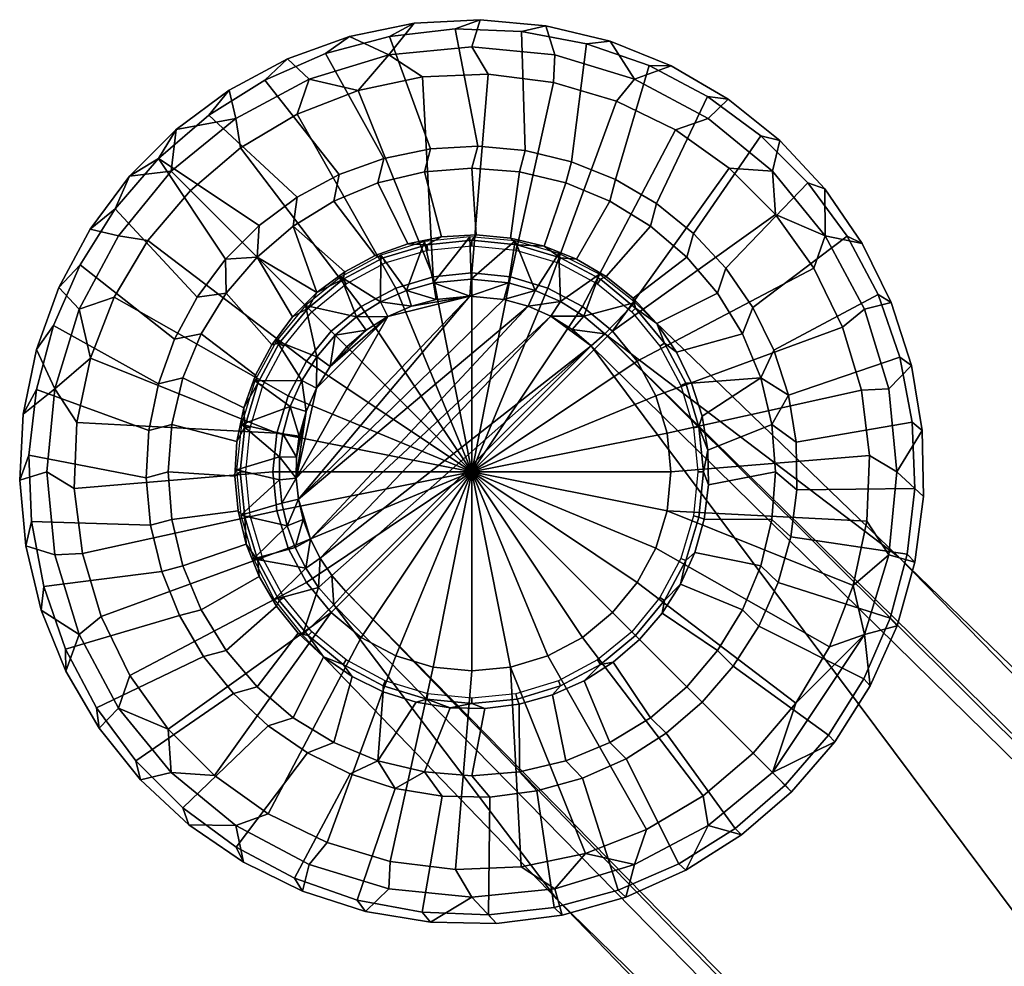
# Model space of a CAD drawing. Header units: millimetres. Extents: x -275 to 275, y -281 to 265.
# Tile 50 of 256: x -265 to -211, y 213 to 265. Entities that reach past the tile are written whole.
import ezdxf

# ---------------------------------------------------------------- set-up
doc = ezdxf.new("R2010")
doc.units = ezdxf.units.MM
doc.header["$MEASUREMENT"] = 0
for name, color, linetype in [('nozky', 250, 'Continuous'), ('operadlo', 250, 'Continuous'), ('podnoz', 7, 'Continuous')]:
    doc.layers.add(name, color=color, linetype=linetype)

msp = doc.modelspace()

# ---------------------------------------------------------------- meshes
at = {"layer": 'nozky'}
mesh = msp.add_polyface(dxfattribs=at)
corners = [(-239.505, 262.399), (-243.136, 262.249), (-244.999, 263.467, 1), (-240.414, 263.918, 1), (-246.691, 261.504), (-250.076, 260.183), (-253.198, 258.323), (-253.47, 259.958, 1), (-249.407, 262.129, 1), (-257.031, 257.035, 1), (-255.971, 255.975), (-250.61, 263.245, 2), (-247.179, 264.486, 2), (-243.602, 265.214, 2), (-239.958, 265.414, 2), (-253.825, 261.517, 2), (-256.754, 259.339, 2), (-258.319, 253.202), (-260.179, 250.081), (-262.125, 249.411, 1), (-259.954, 253.474, 1), (-261.5, 246.696), (-262.245, 243.139), (-262.396, 239.509), (-263.914, 240.418, 1), (-263.463, 245.003, 1), (-261.513, 253.829, 2), (-259.335, 256.758, 2), (-263.24, 250.615, 2), (-265.41, 239.962, 2), (-265.21, 243.606, 2), (-264.481, 247.182, 2), (-238.269, 251.207), (-236.205, 250.581), (-240.414, 240.418), (-240.414, 251.418), (-242.561, 251.207), (-244.624, 250.581), (-246.525, 249.564), (-248.192, 248.197), (-249.561, 246.53), (-250.577, 244.628), (-251.203, 242.564), (-239.505, 262.399), (-235.899, 261.95), (-250.076, 260.183), (-246.691, 261.504), (-253.198, 258.323), (-243.136, 262.249), (-255.971, 255.975), (-260.179, 250.081), (-258.319, 253.202), (-261.5, 246.696), (-251.414, 240.418), (-262.396, 239.509), (-262.245, 243.139)]
mesh.append_faces([[corners[k] for k in face] for face in [(0, 1, 2, 3), (4, 2, 1, 1), (5, 6, 7, 8), (5, 8, 4, 4), (9, 7, 6, 10), (2, 8, 11, 12), (8, 2, 4, 4), (3, 2, 13, 14), (8, 7, 15, 11), (7, 16, 15, 15), (12, 13, 2, 2), (9, 16, 7, 7), (17, 18, 19, 20), (19, 18, 21, 21), (22, 23, 24, 25), (25, 21, 22, 22), (9, 20, 26, 27), (20, 9, 10, 17), (20, 19, 28, 26), (25, 24, 29, 30), (25, 19, 21, 21), (19, 25, 31, 28), (31, 25, 30, 30), (16, 9, 27, 27), (32, 33, 34, 34), (35, 32, 34, 34), (36, 35, 34, 34), (37, 36, 34, 34), (38, 37, 34, 34), (39, 38, 34, 34), (40, 39, 34, 34), (41, 40, 34, 34), (42, 41, 34, 34), (32, 35, 43, 44), (36, 37, 45, 46), (37, 38, 47, 45), (35, 36, 48, 43), (38, 39, 49, 47), (46, 48, 36, 36), (50, 51, 40, 41), (41, 42, 52, 50), (51, 49, 39, 40), (42, 53, 54, 55), (55, 52, 42, 42)]])
mesh = msp.add_polyface(dxfattribs=at)
corners = [(-217.366, 235.834, 1), (-219.329, 234.141), (-218.583, 237.697), (-218.433, 241.327), (-218.883, 244.933), (-217.366, 245.003, 1), (-216.914, 240.418, 1), (-218.703, 249.411, 1), (-217.23, 249.774, 2), (-216.115, 246.299, 2), (-219.919, 248.416), (-221.515, 251.68), (-220.875, 253.474, 1), (-215.519, 242.698, 2), (-215.452, 239.049, 2), (-215.917, 235.429, 2), (-223.626, 254.637), (-223.797, 257.035, 1), (-226.195, 257.206), (-229.152, 259.317), (-227.358, 259.958, 1), (-232.417, 260.913), (-235.899, 261.95), (-235.83, 263.467, 1), (-231.421, 262.129, 1), (-239.505, 262.399), (-240.414, 263.918, 1), (-223.394, 258.73, 2), (-220.909, 256.056, 2), (-218.84, 253.05, 2), (-226.241, 261.013, 2), (-229.392, 262.857, 2), (-232.775, 264.223, 2), (-236.323, 265.081, 2), (-239.958, 265.414, 2), (-231.269, 234.307), (-232.636, 232.64), (-240.414, 240.418), (-230.252, 236.209), (-229.626, 238.272), (-229.414, 240.418), (-229.626, 242.564), (-230.252, 244.628), (-231.269, 246.53), (-232.636, 248.197), (-234.303, 249.564), (-236.205, 250.581), (-234.303, 231.272), (-218.433, 241.327), (-218.583, 237.697), (-218.883, 244.933), (-219.919, 248.416), (-221.515, 251.68), (-223.626, 254.637), (-232.417, 260.913), (-229.152, 259.317), (-226.195, 257.206), (-238.269, 251.207), (-235.899, 261.95)]
mesh.append_faces([[corners[k] for k in face] for face in [(0, 1, 2, 2), (3, 4, 5, 6), (2, 3, 6, 0), (5, 7, 8, 9), (7, 5, 4, 10), (10, 11, 12, 7), (6, 5, 9, 13), (0, 6, 14, 15), (12, 11, 16, 16), (17, 16, 18, 18), (18, 19, 20, 17), (21, 22, 23, 24), (19, 21, 24, 20), (12, 16, 17, 17), (22, 25, 26, 23), (12, 17, 27, 28), (7, 12, 29, 8), (6, 13, 14, 14), (17, 20, 30, 27), (28, 29, 12, 12), (31, 30, 20, 24), (24, 32, 31, 31), (24, 23, 33, 32), (23, 26, 34, 33), (35, 36, 37, 37), (38, 35, 37, 37), (39, 38, 37, 37), (40, 39, 37, 37), (41, 40, 37, 37), (42, 41, 37, 37), (43, 42, 37, 37), (44, 43, 37, 37), (45, 44, 37, 37), (46, 45, 37, 37), (36, 47, 37, 37), (39, 40, 48, 49), (40, 41, 50, 48), (41, 42, 51, 50), (42, 43, 52, 51), (43, 44, 53, 52), (45, 46, 54, 55), (44, 45, 55, 56), (46, 57, 58, 54), (56, 53, 44, 44)]])
mesh = msp.add_polyface(dxfattribs=at)
corners = [(-261.946, 235.904), (-260.909, 232.421), (-262.125, 231.425, 1), (-263.463, 235.834, 1), (-262.396, 239.509), (-263.914, 240.418, 1), (-264.219, 232.78, 2), (-265.077, 236.327, 2), (-265.41, 239.962, 2), (-259.313, 229.157), (-259.954, 227.362, 1), (-257.202, 226.2), (-257.031, 223.801, 1), (-254.633, 223.63), (-249.407, 218.707, 1), (-253.47, 220.879, 1), (-251.676, 221.519), (-248.411, 219.923), (-244.929, 218.886), (-244.999, 217.37, 1), (-241.323, 218.437), (-240.414, 216.918, 1), (-256.053, 220.913, 2), (-258.726, 223.398, 2), (-237.693, 218.587), (-235.83, 217.37, 1), (-261.009, 226.246, 2), (-262.853, 229.395, 2), (-249.77, 217.235, 2), (-253.046, 218.844, 2), (-246.295, 216.12, 2), (-242.694, 215.522, 2), (-239.045, 215.456, 2), (-251.414, 240.418), (-251.203, 242.564), (-240.414, 240.418), (-251.203, 238.272), (-250.577, 236.209), (-249.561, 234.307), (-248.192, 232.64), (-246.525, 231.272), (-244.624, 230.256), (-242.561, 229.63), (-240.414, 229.418), (-238.269, 229.63), (-236.205, 230.256), (-261.946, 235.904), (-262.396, 239.509), (-260.909, 232.421), (-259.313, 229.157), (-257.202, 226.2), (-248.411, 219.923), (-251.676, 221.519), (-254.633, 223.63), (-241.323, 218.437), (-244.929, 218.886), (-237.693, 218.587)]
mesh.append_faces([[corners[k] for k in face] for face in [(0, 1, 2, 3), (4, 0, 3, 5), (3, 2, 6, 7), (5, 3, 7, 8), (1, 9, 10, 2), (10, 9, 11, 11), (12, 11, 13, 13), (14, 15, 16, 17), (17, 18, 19, 14), (13, 16, 15, 12), (10, 11, 12, 12), (18, 20, 21, 19), (12, 15, 22, 23), (20, 24, 25, 21), (10, 12, 23, 26), (2, 10, 26, 27), (15, 14, 28, 29), (27, 6, 2, 2), (29, 22, 15, 15), (30, 28, 14, 19), (19, 21, 31, 30), (32, 31, 21, 21), (33, 34, 35, 35), (36, 33, 35, 35), (37, 36, 35, 35), (38, 37, 35, 35), (39, 38, 35, 35), (40, 39, 35, 35), (41, 40, 35, 35), (42, 41, 35, 35), (43, 42, 35, 35), (44, 43, 35, 35), (45, 44, 35, 35), (33, 36, 46, 47), (36, 37, 48, 46), (37, 38, 49, 48), (38, 39, 50, 49), (40, 41, 51, 52), (39, 40, 52, 53), (42, 43, 54, 55), (43, 44, 56, 54), (41, 42, 55, 51), (39, 53, 50, 50)]])
mesh = msp.add_polyface(dxfattribs=at)
corners = [(-23.245, 9.202, 280), (-23.245, 9.202, 277), (-24.583, 4.549, 277), (-24.583, 4.549, 280), (-17.678, 17.678, 280), (-17.678, 17.678, 277), (-20.925, 13.68, 277), (-20.925, 13.68, 280), (-9.202, 23.245, 280), (-9.202, 23.245, 277), (-13.681, 20.925, 277), (-13.681, 20.925, 280), (0, 25, 280), (0, 25, 277), (-4.549, 24.583, 277), (-4.549, 24.583, 280), (-25, 0, 277), (-25, 0, 280), (4.549, 24.583, 280), (0, 25, 280), (-4.549, 24.583, 280), (-13.681, 20.925, 280), (-17.678, 17.678, 280), (-20.925, 13.68, 280), (-9.202, 23.245, 280), (20.925, 13.68, 280), (-24.583, 4.549, 280), (-25, 0, 280), (-23.245, 9.202, 280), (-24.583, -4.549, 280), (-223.797, 223.801, 1), (-224.857, 224.862), (-222.51, 227.635), (-218.703, 231.425, 1), (-220.649, 230.756), (-219.329, 234.141), (-218.394, 228.583, 2), (-220.351, 225.503, 2), (-217.366, 235.834, 1), (-215.917, 235.429, 2), (-216.904, 231.916, 2), (-222.736, 222.741, 2), (-234.137, 219.333), (-235.83, 217.37, 1), (-237.693, 218.587), (-230.752, 220.654), (-227.631, 222.514), (-227.358, 220.879, 1), (-231.421, 218.707, 1), (-240.414, 216.918, 1), (-235.425, 215.921, 2), (-239.045, 215.456, 2), (-228.579, 218.397, 2), (-231.911, 216.909, 2), (-225.499, 220.355, 2), (-234.303, 231.272), (-236.205, 230.256), (-240.414, 240.418), (-222.51, 227.635), (-224.857, 224.862), (-232.636, 232.64), (-231.269, 234.307), (-230.252, 236.209), (-220.649, 230.756), (-229.626, 238.272), (-219.329, 234.141), (-218.583, 237.697), (-238.269, 229.63), (-230.752, 220.654), (-234.137, 219.333), (-227.631, 222.514), (-237.693, 218.587)]
mesh.append_faces([[corners[k] for k in face] for face in [(0, 1, 2, 3), (4, 5, 6, 7), (7, 6, 1, 0), (8, 9, 10, 11), (12, 13, 14, 15), (15, 14, 9, 8), (11, 10, 5, 4), (3, 2, 16, 17), (18, 19, 20, 20), (21, 22, 23, 23), (21, 20, 24, 24), (25, 20, 21, 21), (23, 26, 27, 27), (26, 23, 28, 28), (21, 23, 25, 25), (23, 27, 29, 29), (30, 31, 32, 32), (33, 32, 34, 34), (33, 34, 35, 35), (30, 33, 36, 37), (33, 30, 32, 32), (38, 33, 35, 35), (33, 38, 39, 40), (37, 41, 30, 30), (33, 40, 36, 36), (42, 43, 44, 44), (45, 46, 47, 48), (45, 48, 42, 42), (46, 31, 30, 47), (49, 43, 50, 51), (42, 48, 43, 43), (48, 47, 52, 53), (43, 48, 53, 50), (47, 30, 41, 54), (54, 52, 47, 47), (55, 56, 57, 57), (58, 59, 60, 61), (61, 62, 63, 58), (62, 64, 65, 63), (64, 66, 65, 65), (67, 56, 68, 69), (56, 55, 70, 68), (55, 60, 59, 70), (67, 69, 71, 71)]])
at = {"layer": 'operadlo'}
mesh = msp.add_polyface(dxfattribs=at)
corners = [(-158.028, 213.622, 894.494), (-209.581, 202.389, 895.654), (-209.723, 203.681, 898.803), (-209.84, 206.244, 908.198), (-158.161, 217.422, 906.835), (-209.84, 205.541, 905.01), (-158.157, 215.846, 900.564), (-209.801, 204.694, 901.906), (-158.045, 217.639, 910.257), (-209.775, 206.73, 911.569), (-209.659, 206.656, 913.324), (-205.633, 193.625, 946.741), (-208.553, 203.751, 943.938), (-207.058, 193.371, 946.797), (-209.925, 203.249, 944.075), (-208.478, 193.203, 946.831), (-204.199, 193.966, 946.66), (-207.122, 204.179, 943.821), (-211.245, 202.672, 944.233), (-210.872, 209.839, 940.768), (-210.153, 208.071, 942.236), (-208.418, 208.587, 942.089), (-208.997, 210.395, 940.606), (-157.942, 223.508, 935.18), (-209.843, 212.59, 936.393), (-209.482, 211.758, 938.673), (-158.294, 221.116, 918.758), (-209.887, 209.164, 920.472), (-210.037, 210.459, 923.623), (-158.104, 219.36, 915.808), (-209.729, 208.208, 919), (-210.149, 212.065, 928.883), (-205.825, 190.534, 394.134), (-207.26, 190.446, 394.108), (-207.516, 200.847, 397.251), (-208.681, 190.443, 394.108), (-208.921, 200.507, 397.148), (-204.37, 190.708, 394.186), (-206.063, 201.108, 397.33), (-210.284, 200.087, 397.021), (-211.968, 208.062, 412.25), (-207.91, 208.9, 412.492), (-207.82, 209.816, 407.488), (-209.781, 209.199, 404.891), (-209.989, 209.425, 407.373), (-207.674, 209.579, 405.004), (-207.157, 207.411, 400.73), (-209.055, 207.07, 400.626), (-209.465, 208.407, 402.592), (-207.449, 208.77, 402.702), (-206.816, 205.589, 399.194), (-208.574, 205.272, 399.098), (-210.28, 204.86, 398.973), (-211.537, 203.275, 422.767), (-210.921, 200.574, 424.103), (-207.308, 201.24, 424.281), (-207.579, 203.321, 423.465), (-207.739, 204.771, 422.267), (-211.833, 205.142, 420.248), (-207.823, 205.774, 420.821), (-207.887, 207.158, 417.705), (-211.928, 206.367, 417.358), (-209.537, 199.483, 883.376), (-157.905, 209.974, 882.566), (-209.537, 198.784, 880.186), (-157.901, 208.423, 876.283), (-209.502, 197.941, 877.081), (-211.884, 194.858, 454.538), (-207.951, 195.171, 457.701), (-207.876, 195.729, 454.339), (-211.541, 202.09, 426.71), (-207.581, 202.526, 426.109), (-207.308, 201.24, 424.281), (-210.921, 200.574, 424.103), (-207.745, 203.074, 427.908), (-211.841, 202.257, 429.841), (-207.901, 202.55, 433.03), (-207.831, 203.115, 429.667), (-211.94, 201.685, 432.928), (-207.932, 201.769, 436.204), (-211.954, 198.959, 442.024), (-207.916, 199.75, 442.369), (-207.937, 200.844, 439.289), (-211.569, 195.865, 447.463), (-207.614, 195.924, 448.137), (-207.774, 197.371, 446.936), (-211.861, 197.708, 444.981), (-207.855, 198.372, 445.488)]
mesh.append_faces([[corners[k] for k in face] for face in [(0, 1, 2, 2), (3, 4, 5, 5), (5, 6, 7, 7), (7, 0, 2, 2), (8, 9, 10, 10), (11, 12, 13, 13), (13, 14, 15, 15), (16, 17, 11, 11), (14, 18, 15, 15), (12, 14, 13, 13), (11, 17, 12, 12), (19, 20, 21, 22), (20, 12, 21, 21), (21, 12, 17, 17), (23, 24, 25, 25), (26, 27, 28, 28), (27, 29, 30, 30), (31, 26, 28, 28), (32, 33, 34, 34), (33, 35, 36, 36), (37, 32, 38, 38), (36, 35, 39, 39), (34, 33, 36, 36), (32, 34, 38, 38), (40, 41, 42, 42), (43, 44, 42, 45), (46, 47, 48, 49), (43, 45, 49, 48), (47, 46, 50, 51), (51, 50, 34, 34), (34, 36, 52, 51), (50, 38, 34, 34), (53, 54, 55, 56), (53, 56, 57, 57), (58, 59, 60, 60), (61, 60, 41, 41), (62, 63, 64, 64), (64, 65, 66, 66), (67, 68, 69, 69), (70, 71, 72, 73), (70, 74, 71, 71), (75, 76, 77, 77), (78, 79, 76, 76), (80, 81, 82, 82), (83, 84, 85, 85), (86, 87, 81, 81)]])
at = {"layer": 'podnoz'}
mesh = msp.add_polyface(dxfattribs=at)
corners = [(-249.608, 249.609, 25), (-246.783, 248.985, 48.25), (-247.663, 251.209, 25), (-245.463, 249.818, 48.277), (-245.445, 252.404, 25), (-245.604, 256.39, 6.979), (-248.038, 255.382, 6.979), (-245.758, 252.382, 24.511), (-243.959, 253.032, 24.511), (-250.285, 254.005, 6.979), (-247.443, 251.476, 24.511), (-248.979, 250.335, 24.511), (-252.289, 252.293, 6.979), (-250.331, 248.982, 24.511), (-245.284, 257.747, 6), (-247.756, 256.853, 6), (-248.038, 255.382, 6.979), (-245.604, 256.39, 6.979), (-250.07, 255.609, 6), (-250.285, 254.005, 6.979), (-252.289, 252.293, 6.979), (-252.179, 254.041, 6), (-254.001, 250.29, 6.979), (-254.037, 252.183, 6), (-255.605, 250.074, 6), (-248.506, 263.543, 6), (-251.862, 262.079, 6), (-247.756, 256.853, 6), (-245.284, 257.747, 6), (-254.963, 260.131, 6), (-250.07, 255.609, 6), (-252.179, 254.041, 6), (-257.738, 257.742, 6), (-260.127, 254.967, 6), (-255.605, 250.074, 6), (-254.037, 252.183, 6), (-262.075, 251.866, 6), (-256.85, 247.76, 6), (-247.179, 264.486, 5.5), (-250.61, 263.245, 5.5), (-251.862, 262.079, 6), (-248.506, 263.543, 6), (-253.825, 261.517, 5.5), (-254.963, 260.131, 6), (-243.602, 265.214, 5.5), (-244.969, 264.491, 6), (-257.738, 257.742, 6), (-256.754, 259.339, 5.5), (-260.127, 254.967, 6), (-259.335, 256.758, 5.5), (-261.513, 253.829, 5.5), (-263.24, 250.615, 5.5), (-262.075, 251.866, 6), (-243.602, 265.214, 2), (-247.179, 264.486, 2), (-247.179, 264.486, 5.5), (-243.602, 265.214, 5.5), (-250.61, 263.245, 2), (-253.825, 261.517, 2), (-253.825, 261.517, 5.5), (-250.61, 263.245, 5.5), (-256.754, 259.339, 2), (-256.754, 259.339, 5.5), (-259.335, 256.758, 2), (-259.335, 256.758, 5.5), (-261.513, 253.829, 2), (-261.513, 253.829, 5.5), (-263.24, 250.615, 2), (-263.24, 250.615, 5.5), (-247.358, 250.812, 25), (-245.198, 251.967, 25), (-245.313, 252.245, 24.755), (-247.526, 251.062, 24.755), (-249.253, 249.257, 25), (-249.466, 249.47, 24.755), (-245.758, 252.382, 24.511), (-247.443, 251.476, 24.511), (-248.979, 250.335, 24.511)]
mesh.append_faces([[corners[k] for k in face] for face in [(0, 1, 2, 2), (3, 4, 2, 2), (5, 6, 7, 8), (6, 9, 10, 7), (9, 11, 10, 10), (11, 9, 12, 12), (11, 12, 13, 13), (14, 15, 16, 17), (15, 18, 19, 16), (20, 19, 18, 21), (22, 23, 24, 24), (22, 20, 23, 23), (21, 23, 20, 20), (25, 26, 27, 28), (26, 29, 30, 27), (31, 30, 29, 32), (32, 33, 34, 35), (33, 36, 37, 34), (31, 32, 35, 35), (38, 39, 40, 41), (39, 42, 43, 40), (44, 38, 41, 45), (46, 43, 42, 47), (48, 49, 50, 50), (50, 51, 52, 48), (49, 48, 46, 46), (47, 49, 46, 46), (53, 54, 55, 56), (57, 58, 59, 60), (61, 62, 59, 58), (54, 57, 60, 55), (62, 61, 63, 64), (65, 66, 64, 63), (67, 68, 66, 65), (69, 70, 71, 72), (73, 69, 72, 74), (75, 76, 72, 71), (77, 72, 76, 76)]])
mesh = msp.add_polyface(dxfattribs=at)
corners = [(-240.534, 253.416, 25), (-240.459, 251.068, 48.485), (-238.025, 253.194, 25), (-245.445, 252.404, 25), (-244.035, 250.451, 48.321), (-243.039, 253.149, 25), (-242.531, 250.868, 48.381), (-238.39, 250.86, 48.611), (-236.919, 250.452, 48.716), (-245.463, 249.818, 48.277), (-242.396, 249.956, 49.278), (-242.531, 250.868, 48.381), (-244.035, 250.451, 48.321), (-240.517, 250.136, 49.381), (-238.64, 249.947, 49.508), (-238.39, 250.86, 48.611), (-236.919, 250.452, 48.716), (-240.459, 251.068, 48.485), (-235.225, 256.39, 6.979), (-237.787, 257.006, 6.979), (-238.27, 253.345, 24.511), (-236.411, 252.895, 24.511), (-240.414, 257.212, 6.979), (-240.175, 253.519, 24.511), (-243.041, 257.006, 6.979), (-245.604, 256.39, 6.979), (-243.959, 253.032, 24.511), (-242.085, 253.414, 24.511), (-237.469, 258.176, 6), (-240.086, 258.415, 6), (-240.414, 257.212, 6.979), (-237.787, 257.006, 6.979), (-242.709, 258.271, 6), (-243.041, 257.006, 6.979), (-245.284, 257.747, 6), (-245.604, 256.39, 6.979), (-237.671, 264.764, 6), (-241.33, 264.901, 6), (-240.086, 258.415, 6), (-237.469, 258.176, 6), (-244.969, 264.491, 6), (-242.709, 258.271, 6), (-248.506, 263.543, 6), (-245.284, 257.747, 6), (-236.323, 265.081, 5.5), (-239.958, 265.414, 5.5), (-241.33, 264.901, 6), (-237.671, 264.764, 6), (-243.602, 265.214, 5.5), (-244.969, 264.491, 6), (-239.958, 265.414, 2), (-243.602, 265.214, 2), (-243.602, 265.214, 5.5), (-239.958, 265.414, 5.5), (-236.323, 265.081, 2), (-236.323, 265.081, 5.5), (-237.976, 252.678, 25), (-235.631, 251.967, 25), (-235.516, 252.245, 24.755), (-237.917, 252.974, 24.755), (-240.414, 252.918, 25), (-240.414, 253.22, 24.755), (-242.853, 252.678, 25), (-242.912, 252.974, 24.755), (-245.198, 251.967, 25), (-245.313, 252.245, 24.755), (-236.411, 252.895, 24.511), (-238.27, 253.345, 24.511), (-240.175, 253.519, 24.511), (-242.085, 253.414, 24.511), (-243.959, 253.032, 24.511), (-245.758, 252.382, 24.511)]
mesh.append_faces([[corners[k] for k in face] for face in [(0, 1, 2, 2), (3, 4, 5, 5), (6, 0, 5, 5), (2, 7, 8, 8), (0, 6, 1, 1), (5, 4, 6, 6), (3, 9, 4, 4), (1, 7, 2, 2), (10, 11, 12, 12), (13, 11, 10, 10), (13, 14, 15, 15), (16, 15, 14, 14), (17, 13, 15, 15), (17, 11, 13, 13), (18, 19, 20, 21), (19, 22, 23, 20), (24, 25, 26, 27), (22, 24, 27, 23), (28, 29, 30, 31), (29, 32, 33, 30), (32, 34, 35, 33), (36, 37, 38, 39), (37, 40, 41, 38), (40, 42, 43, 41), (44, 45, 46, 47), (45, 48, 49, 46), (50, 51, 52, 53), (54, 50, 53, 55), (56, 57, 58, 59), (60, 56, 59, 61), (62, 60, 61, 63), (64, 62, 63, 65), (59, 66, 67, 67), (68, 69, 63, 61), (63, 69, 70, 70), (67, 68, 61, 59), (58, 66, 59, 59), (65, 63, 70, 71)]])
mesh = msp.add_polyface(dxfattribs=at)
corners = [(-238.025, 253.194, 25), (-236.919, 250.452, 48.716), (-235.605, 252.493, 25), (-235.522, 249.837, 48.829), (-233.366, 251.339, 25), (-228.539, 252.293, 6.979), (-230.543, 254.005, 6.979), (-232.986, 251.212, 24.511), (-231.493, 250.016, 24.511), (-232.79, 255.382, 6.979), (-234.637, 252.179, 24.511), (-226.827, 250.29, 6.979), (-230.191, 248.615, 24.511), (-235.225, 256.39, 6.979), (-236.411, 252.895, 24.511), (-226.371, 251.678, 6), (-228.159, 253.603, 6), (-228.539, 252.293, 6.979), (-226.827, 250.29, 6.979), (-230.21, 255.246, 6), (-232.478, 256.574, 6), (-232.79, 255.382, 6.979), (-230.543, 254.005, 6.979), (-234.914, 257.558, 6), (-235.225, 256.39, 6.979), (-237.469, 258.176, 6), (-237.787, 257.006, 6.979), (-217.958, 250.216, 6), (-219.67, 253.453, 6), (-224.881, 249.513, 6), (-223.723, 247.154, 6), (-221.844, 256.399, 6), (-224.434, 258.989, 6), (-228.159, 253.603, 6), (-226.371, 251.678, 6), (-227.38, 261.163, 6), (-230.617, 262.874, 6), (-232.478, 256.574, 6), (-230.21, 255.246, 6), (-234.073, 264.083, 6), (-234.914, 257.558, 6), (-237.671, 264.764, 6), (-237.469, 258.176, 6), (-217.23, 249.774, 5.5), (-218.84, 253.05, 5.5), (-219.67, 253.453, 6), (-217.958, 250.216, 6), (-220.909, 256.056, 5.5), (-223.394, 258.73, 5.5), (-224.434, 258.989, 6), (-221.844, 256.399, 6), (-226.241, 261.013, 5.5), (-229.392, 262.857, 5.5), (-230.617, 262.874, 6), (-227.38, 261.163, 6), (-232.775, 264.223, 5.5), (-234.073, 264.083, 6), (-236.323, 265.081, 5.5), (-237.671, 264.764, 6), (-217.23, 249.774, 2), (-218.84, 253.05, 2), (-218.84, 253.05, 5.5), (-217.23, 249.774, 5.5), (-220.909, 256.056, 2), (-220.909, 256.056, 5.5), (-223.394, 258.73, 2), (-226.241, 261.013, 2), (-226.241, 261.013, 5.5), (-223.394, 258.73, 5.5), (-232.775, 264.223, 2), (-232.775, 264.223, 5.5), (-229.392, 262.857, 5.5), (-229.392, 262.857, 2), (-236.323, 265.081, 2), (-236.323, 265.081, 5.5), (-233.47, 250.812, 25), (-231.575, 249.257, 25), (-231.362, 249.47, 24.755), (-233.302, 251.062, 24.755), (-235.631, 251.967, 25), (-235.516, 252.245, 24.755), (-231.493, 250.016, 24.511), (-232.986, 251.212, 24.511), (-234.637, 252.179, 24.511), (-236.411, 252.895, 24.511)]
mesh.append_faces([[corners[k] for k in face] for face in [(0, 1, 2, 2), (2, 3, 4, 4), (2, 1, 3, 3), (5, 6, 7, 8), (6, 9, 10, 7), (11, 5, 8, 12), (9, 13, 14, 10), (15, 16, 17, 18), (19, 20, 21, 22), (20, 23, 24, 21), (16, 19, 22, 17), (23, 25, 26, 24), (27, 28, 29, 30), (31, 32, 33, 34), (35, 36, 37, 38), (36, 39, 40, 37), (32, 35, 38, 33), (39, 41, 42, 40), (28, 31, 34, 29), (43, 44, 45, 46), (47, 48, 49, 50), (51, 52, 53, 54), (52, 55, 56, 53), (48, 51, 54, 49), (55, 57, 58, 56), (44, 47, 50, 45), (59, 60, 61, 62), (60, 63, 64, 61), (65, 66, 67, 68), (69, 70, 71, 72), (69, 73, 74, 70), (66, 72, 71, 67), (65, 68, 64, 63), (75, 76, 77, 78), (79, 75, 78, 80), (81, 82, 78, 77), (82, 83, 80, 78), (80, 83, 84, 84)]])
mesh = msp.add_polyface(dxfattribs=at)
corners = [(-248.248, 246.252, 49.147), (-245.054, 249.004, 49.174), (-246.252, 248.249, 49.147), (-247.324, 247.326, 49.138), (-249.004, 245.053, 49.174), (-250.124, 240.074, 49.409), (-240.517, 250.136, 49.381), (-248.984, 246.784, 48.25), (-247.966, 247.967, 48.241), (-249.608, 249.609, 25), (-246.783, 248.985, 48.25), (-247.663, 251.209, 25), (-245.463, 249.818, 48.277), (-249.818, 245.462, 48.277), (-251.209, 247.663, 25), (-252.404, 245.446, 25), (-250.452, 244.034, 48.321), (-248.248, 246.252, 49.147), (-247.324, 247.326, 49.138), (-247.966, 247.967, 48.241), (-248.984, 246.784, 48.25), (-249.818, 245.462, 48.277), (-249.578, 243.758, 49.218), (-249.004, 245.053, 49.174), (-246.252, 248.249, 49.147), (-245.054, 249.004, 49.174), (-246.783, 248.985, 48.25), (-245.463, 249.818, 48.277), (-252.289, 252.293, 6.979), (-254.001, 250.29, 6.979), (-251.473, 247.447, 24.511), (-250.331, 248.982, 24.511), (-255.378, 248.042, 6.979), (-256.387, 245.608, 6.979), (-253.028, 243.963, 24.511), (-252.378, 245.762, 24.511), (-256.85, 247.76, 6), (-257.743, 245.288, 6), (-256.387, 245.608, 6.979), (-255.378, 248.042, 6.979), (-255.605, 250.074, 6), (-254.001, 250.29, 6.979), (-262.075, 251.866, 6), (-263.539, 248.51, 6), (-257.743, 245.288, 6), (-256.85, 247.76, 6), (-264.487, 244.973, 6), (-258.268, 242.713, 6), (-263.24, 250.615, 5.5), (-264.481, 247.182, 5.5), (-263.539, 248.51, 6), (-262.075, 251.866, 6), (-265.21, 243.606, 5.5), (-264.487, 244.973, 6), (-264.481, 247.182, 2), (-264.481, 247.182, 5.5), (-263.24, 250.615, 5.5), (-263.24, 250.615, 2), (-265.21, 243.606, 2), (-265.21, 243.606, 5.5), (-250.808, 247.363, 25), (-249.253, 249.257, 25), (-249.466, 249.47, 24.755), (-251.059, 247.531, 24.755), (-251.963, 245.202, 25), (-252.241, 245.317, 24.755), (-247.526, 251.062, 24.755), (-248.979, 250.335, 24.511), (-250.331, 248.982, 24.511), (-251.473, 247.447, 24.511), (-252.378, 245.762, 24.511)]
mesh.append_faces([[corners[k] for k in face] for face in [(0, 1, 2, 2), (2, 3, 0, 0), (0, 4, 1, 1), (4, 5, 1, 1), (6, 1, 5, 5), (7, 8, 9, 9), (9, 8, 10, 10), (11, 10, 12, 12), (13, 14, 15, 15), (7, 14, 13, 13), (15, 16, 13, 13), (9, 14, 7, 7), (17, 18, 19, 19), (20, 17, 19, 19), (21, 22, 23, 23), (17, 20, 23, 23), (20, 21, 23, 23), (24, 19, 18, 18), (25, 26, 24, 24), (19, 24, 26, 26), (27, 26, 25, 25), (28, 29, 30, 31), (32, 33, 34, 35), (29, 32, 35, 30), (36, 37, 38, 39), (40, 36, 39, 41), (42, 43, 44, 45), (43, 46, 47, 44), (48, 49, 50, 51), (49, 52, 53, 50), (54, 55, 56, 57), (58, 59, 55, 54), (60, 61, 62, 63), (64, 60, 63, 65), (66, 67, 62, 62), (68, 69, 63, 62), (69, 70, 65, 63), (67, 68, 62, 62)]])
mesh = msp.add_polyface(dxfattribs=at)
corners = [(-225.451, 232.794, 6.979), (-224.442, 235.229, 6.979), (-228.093, 235.962, 24.511), (-228.873, 234.215, 24.511), (-223.827, 237.791, 6.979), (-223.62, 240.418, 6.979), (-227.331, 239.701, 24.511), (-227.575, 237.803, 24.511), (-223.827, 243.045, 6.979), (-227.366, 241.613, 24.511), (-224.442, 245.608, 6.979), (-227.679, 243.5, 24.511), (-225.451, 248.042, 6.979), (-229.106, 247.039, 24.511), (-228.264, 245.322, 24.511), (-226.827, 250.29, 6.979), (-230.191, 248.615, 24.511), (-224.559, 231.897, 6), (-223.487, 234.296, 6), (-224.442, 235.229, 6.979), (-225.451, 232.794, 6.979), (-222.776, 236.826, 6), (-223.827, 237.791, 6.979), (-222.441, 239.432, 6), (-222.489, 242.06, 6), (-223.827, 243.045, 6.979), (-223.62, 240.418, 6.979), (-224.442, 245.608, 6.979), (-222.919, 244.652, 6), (-223.723, 247.154, 6), (-224.881, 249.513, 6), (-225.451, 248.042, 6.979), (-226.371, 251.678, 6), (-226.827, 250.29, 6.979), (-217.289, 232.326, 6), (-216.342, 235.864, 6), (-222.776, 236.826, 6), (-223.487, 234.296, 6), (-215.932, 239.502, 6), (-216.068, 243.161, 6), (-222.489, 242.06, 6), (-222.441, 239.432, 6), (-216.749, 246.759, 6), (-217.958, 250.216, 6), (-223.723, 247.154, 6), (-222.919, 244.652, 6), (-216.904, 231.916, 5.5), (-215.917, 235.429, 5.5), (-216.342, 235.864, 6), (-217.289, 232.326, 6), (-215.452, 239.049, 5.5), (-215.519, 242.698, 5.5), (-216.068, 243.161, 6), (-215.932, 239.502, 6), (-216.115, 246.299, 5.5), (-217.23, 249.774, 5.5), (-217.958, 250.216, 6), (-216.749, 246.759, 6), (-216.904, 231.916, 2), (-215.917, 235.429, 2), (-215.917, 235.429, 5.5), (-216.904, 231.916, 5.5), (-215.452, 239.049, 2), (-215.519, 242.698, 2), (-215.519, 242.698, 5.5), (-215.452, 239.049, 5.5), (-216.115, 246.299, 2), (-216.115, 246.299, 5.5), (-217.23, 249.774, 2), (-217.23, 249.774, 5.5), (-227.914, 240.418, 25), (-228.154, 237.98, 25), (-227.858, 237.921, 24.755), (-227.612, 240.418, 24.755), (-228.154, 242.857, 25), (-227.858, 242.916, 24.755), (-227.575, 237.803, 24.511), (-227.331, 239.701, 24.511), (-227.366, 241.613, 24.511), (-227.679, 243.5, 24.511)]
mesh.append_faces([[corners[k] for k in face] for face in [(0, 1, 2, 3), (4, 5, 6, 7), (1, 4, 7, 2), (5, 8, 9, 6), (8, 10, 11, 9), (10, 12, 13, 14), (12, 15, 16, 13), (14, 11, 10, 10), (17, 18, 19, 20), (18, 21, 22, 19), (23, 24, 25, 26), (27, 28, 29, 29), (29, 30, 31, 27), (25, 24, 28, 28), (21, 23, 26, 22), (30, 32, 33, 31), (25, 28, 27, 27), (34, 35, 36, 37), (38, 39, 40, 41), (42, 43, 44, 45), (39, 42, 45, 40), (35, 38, 41, 36), (46, 47, 48, 49), (50, 51, 52, 53), (54, 55, 56, 57), (51, 54, 57, 52), (47, 50, 53, 48), (58, 59, 60, 61), (62, 63, 64, 65), (63, 66, 67, 64), (66, 68, 69, 67), (59, 62, 65, 60), (70, 71, 72, 73), (74, 70, 73, 75), (76, 77, 73, 72), (75, 78, 79, 79), (73, 77, 78, 78), (75, 73, 78, 78)]])
mesh = msp.add_polyface(dxfattribs=at)
corners = [(-248.152, 234.691, 49.863), (-247.39, 233.814, 49.965), (-233.814, 247.389, 49.965), (-249.332, 236.691, 49.666), (-248.803, 235.655, 49.763), (-236.041, 249.018, 49.725), (-240.517, 250.136, 49.381), (-242.396, 249.956, 49.278), (-243.759, 249.578, 49.218), (-249.997, 238.916, 49.488), (-238.64, 249.947, 49.508), (-237.307, 249.576, 49.613), (-234.869, 248.286, 49.844), (-245.054, 249.004, 49.174), (-233.366, 251.339, 25), (-234.228, 249.03, 48.947), (-231.393, 249.774, 25), (-233.063, 248.042, 49.068), (-235.522, 249.837, 48.829), (-233.063, 248.042, 49.068), (-234.869, 248.286, 49.844), (-233.814, 247.389, 49.965), (-234.228, 249.03, 48.947), (-235.522, 249.837, 48.829), (-236.041, 249.018, 49.725), (-237.307, 249.576, 49.613), (-244.035, 250.451, 48.321), (-243.759, 249.578, 49.218), (-242.396, 249.956, 49.278), (-245.463, 249.818, 48.277), (-245.054, 249.004, 49.174), (-236.919, 250.452, 48.716), (-238.64, 249.947, 49.508), (-216.823, 235.725, 25), (-228.866, 235.635, 25), (-230.021, 233.474, 25), (-229.771, 233.306, 24.755), (-228.587, 235.519, 24.755), (-228.154, 237.98, 25), (-227.858, 237.921, 24.755), (-228.866, 245.202, 25), (-228.154, 242.857, 25), (-227.858, 242.916, 24.755), (-228.587, 245.317, 24.755), (-230.021, 247.363, 25), (-229.771, 247.531, 24.755), (-231.575, 249.257, 25), (-231.362, 249.47, 24.755), (-228.873, 234.215, 24.511), (-228.093, 235.962, 24.511), (-229.898, 232.601, 24.511), (-227.679, 243.5, 24.511), (-228.264, 245.322, 24.511), (-227.575, 237.803, 24.511), (-229.106, 247.039, 24.511), (-230.191, 248.615, 24.511), (-231.493, 250.016, 24.511)]
mesh.append_faces([[corners[k] for k in face] for face in [(0, 1, 2, 2), (3, 4, 5, 5), (4, 0, 2, 2), (6, 7, 8, 8), (9, 10, 6, 6), (5, 11, 3, 3), (5, 4, 2, 2), (11, 10, 9, 9), (12, 5, 2, 2), (6, 8, 13, 13), (14, 15, 16, 16), (16, 15, 17, 17), (14, 18, 15, 15), (19, 20, 21, 21), (22, 20, 19, 19), (23, 24, 22, 22), (25, 24, 23, 23), (20, 22, 24, 24), (26, 27, 28, 28), (29, 27, 26, 26), (29, 30, 27, 27), (23, 31, 25, 25), (31, 32, 25, 25), (17, 33, 16, 16), (34, 35, 36, 37), (38, 34, 37, 39), (40, 41, 42, 43), (44, 40, 43, 45), (46, 44, 45, 47), (37, 48, 49, 49), (36, 50, 48, 48), (51, 52, 43, 42), (49, 53, 39, 37), (45, 54, 55, 55), (47, 55, 56, 56), (52, 54, 45, 43), (36, 48, 37, 37), (47, 45, 55, 55)]])
mesh = msp.add_polyface(dxfattribs=at)
corners = [(-249.956, 242.394, 49.278), (-250.111, 241.239, 49.339), (-249.578, 243.758, 49.218), (-250.124, 240.074, 49.409), (-249.004, 245.053, 49.174), (-240.517, 250.136, 49.381), (-249.997, 238.916, 49.488), (-249.732, 237.783, 49.574), (-249.332, 236.691, 49.666), (-237.307, 249.576, 49.613), (-252.404, 245.446, 25), (-253.149, 243.039, 25), (-250.452, 244.034, 48.321), (-251.339, 233.367, 25), (-249.6, 235.096, 48.866), (-252.493, 235.605, 25), (-249.774, 231.393, 25), (-248.883, 234.032, 48.966), (-250.869, 242.53, 48.381), (-253.416, 240.534, 25), (-251.055, 239.971, 48.513), (-251.04, 241.256, 48.442), (-253.194, 238.025, 25), (-250.916, 238.694, 48.591), (-250.183, 236.239, 48.769), (-250.624, 237.444, 48.677), (-248.042, 233.063, 49.068), (-248.042, 233.063, 49.068), (-247.39, 233.814, 49.965), (-248.152, 234.691, 49.863), (-248.883, 234.032, 48.966), (-249.332, 236.691, 49.666), (-249.6, 235.096, 48.866), (-248.803, 235.655, 49.763), (-250.183, 236.239, 48.769), (-249.732, 237.783, 49.574), (-250.869, 242.53, 48.381), (-250.111, 241.239, 49.339), (-249.956, 242.394, 49.278), (-250.452, 244.034, 48.321), (-249.578, 243.758, 49.218), (-251.04, 241.256, 48.442), (-250.124, 240.074, 49.409), (-249.997, 238.916, 49.488), (-250.624, 237.444, 48.677), (-250.916, 238.694, 48.591), (-251.055, 239.971, 48.513), (-249.818, 245.462, 48.277), (-250.808, 233.474, 25), (-251.963, 235.635, 25), (-252.241, 235.519, 24.755), (-251.059, 233.306, 24.755), (-252.175, 234.641, 24.511), (-251.208, 232.99, 24.511)]
mesh.append_faces([[corners[k] for k in face] for face in [(0, 1, 2, 2), (2, 3, 4, 4), (5, 3, 6, 6), (6, 7, 8, 8), (2, 1, 3, 3), (9, 6, 8, 8), (10, 11, 12, 12), (13, 14, 15, 15), (16, 17, 13, 13), (11, 18, 12, 12), (19, 20, 21, 21), (22, 23, 20, 20), (15, 24, 25, 25), (13, 17, 14, 14), (16, 26, 17, 17), (14, 24, 15, 15), (25, 23, 22, 22), (27, 28, 29, 29), (30, 27, 29, 29), (31, 32, 33, 33), (29, 33, 30, 30), (33, 32, 30, 30), (34, 31, 35, 35), (36, 37, 38, 38), (39, 38, 40, 40), (37, 36, 41, 41), (39, 36, 38, 38), (42, 37, 41, 41), (34, 32, 31, 31), (35, 43, 44, 44), (42, 45, 43, 43), (45, 44, 43, 43), (34, 35, 44, 44), (46, 45, 42, 42), (46, 42, 41, 41), (39, 40, 47, 47), (48, 49, 50, 51), (52, 53, 51, 50)]])
mesh = msp.add_polyface(dxfattribs=at)
corners = [(-148.361, 132.913, 62.429), (-132.913, 148.361, 62.429), (-233.814, 247.389, 49.965), (-247.39, 233.814, 49.965), (-235.726, 216.823, 25), (-149.013, 132.163, 61.532), (-248.042, 233.063, 49.068), (-216.823, 235.725, 25), (-233.063, 248.042, 49.068), (-132.117, 148.968, 61.538), (-132.913, 148.361, 62.429), (-132.117, 148.968, 61.538), (-233.063, 248.042, 49.068), (-233.814, 247.389, 49.965), (-149.013, 132.163, 61.532), (-247.39, 233.814, 49.965), (-248.042, 233.063, 49.068), (-229.898, 232.601, 24.511), (-231.149, 231.153, 24.511), (-228.539, 228.543, 6.979), (-226.827, 230.547, 6.979), (-225.451, 232.794, 6.979), (-228.873, 234.215, 24.511), (-232.79, 225.455, 6.979), (-230.543, 226.832, 6.979), (-232.597, 229.903, 24.511), (-234.211, 228.877, 24.511), (-227.687, 227.69, 6), (-225.969, 229.679, 6), (-226.827, 230.547, 6.979), (-228.539, 228.543, 6.979), (-224.559, 231.897, 6), (-225.451, 232.794, 6.979), (-234.292, 223.491, 6), (-231.893, 224.563, 6), (-232.79, 225.455, 6.979), (-235.225, 224.446, 6.979), (-229.675, 225.973, 6), (-230.543, 226.832, 6.979), (-223.09, 223.094, 6), (-220.701, 225.87, 6), (-225.969, 229.679, 6), (-227.687, 227.69, 6), (-218.754, 228.97, 6), (-217.289, 232.326, 6), (-223.487, 234.296, 6), (-224.559, 231.897, 6), (-228.966, 218.758, 6), (-225.865, 220.706, 6), (-229.675, 225.973, 6), (-231.893, 224.563, 6), (-232.322, 217.293, 6), (-234.292, 223.491, 6), (-222.736, 222.741, 5.5), (-220.351, 225.503, 5.5), (-220.701, 225.87, 6), (-223.09, 223.094, 6), (-218.394, 228.583, 5.5), (-216.904, 231.916, 5.5), (-217.289, 232.326, 6), (-218.754, 228.97, 6), (-228.579, 218.397, 5.5), (-225.499, 220.355, 5.5), (-225.865, 220.706, 6), (-228.966, 218.758, 6), (-231.911, 216.909, 5.5), (-232.322, 217.293, 6), (-222.736, 222.741, 2), (-220.351, 225.503, 2), (-220.351, 225.503, 5.5), (-222.736, 222.741, 5.5), (-218.394, 228.583, 2), (-216.904, 231.916, 2), (-216.904, 231.916, 5.5), (-218.394, 228.583, 5.5), (-225.499, 220.355, 2), (-225.499, 220.355, 5.5), (-228.579, 218.397, 5.5), (-228.579, 218.397, 2), (-231.911, 216.909, 5.5), (-231.911, 216.909, 2), (-230.021, 233.474, 25), (-231.575, 231.579, 25), (-231.362, 231.366, 24.755), (-229.771, 233.306, 24.755), (-233.47, 230.025, 25), (-233.302, 229.774, 24.755), (-231.149, 231.153, 24.511), (-229.898, 232.601, 24.511), (-232.597, 229.903, 24.511)]
mesh.append_faces([[corners[k] for k in face] for face in [(0, 1, 2, 2), (2, 3, 0, 0), (4, 5, 6, 6), (7, 8, 9, 9), (10, 11, 12, 12), (13, 10, 12, 12), (14, 15, 16, 16), (17, 18, 19, 20), (20, 21, 22, 17), (23, 24, 25, 26), (24, 19, 18, 25), (27, 28, 29, 30), (28, 31, 32, 29), (33, 34, 35, 36), (34, 37, 38, 35), (30, 38, 37, 27), (39, 40, 41, 42), (43, 44, 45, 46), (40, 43, 46, 41), (47, 48, 49, 50), (48, 39, 42, 49), (51, 47, 50, 52), (53, 54, 55, 56), (57, 58, 59, 60), (54, 57, 60, 55), (61, 62, 63, 64), (62, 53, 56, 63), (65, 61, 64, 66), (67, 68, 69, 70), (71, 72, 73, 74), (68, 71, 74, 69), (75, 76, 77, 78), (67, 70, 76, 75), (78, 77, 79, 80), (81, 82, 83, 84), (82, 85, 86, 83), (87, 88, 84, 83), (89, 87, 83, 86)]])
mesh = msp.add_polyface(dxfattribs=at)
corners = [(-253.416, 240.534, 25), (-251.04, 241.256, 48.442), (-253.149, 243.039, 25), (-252.493, 235.605, 25), (-250.624, 237.444, 48.677), (-253.194, 238.025, 25), (-251.055, 239.971, 48.513), (-250.869, 242.53, 48.381), (-256.387, 245.608, 6.979), (-257.002, 243.045, 6.979), (-253.41, 242.089, 24.511), (-253.028, 243.963, 24.511), (-257.208, 240.418, 6.979), (-257.002, 237.791, 6.979), (-253.341, 238.274, 24.511), (-253.515, 240.179, 24.511), (-256.387, 235.229, 6.979), (-255.378, 232.794, 6.979), (-252.175, 234.641, 24.511), (-252.891, 236.415, 24.511), (-254.001, 230.547, 6.979), (-251.208, 232.99, 24.511), (-257.743, 245.288, 6), (-258.268, 242.713, 6), (-257.002, 243.045, 6.979), (-256.387, 245.608, 6.979), (-258.411, 240.09, 6), (-258.172, 237.473, 6), (-257.002, 237.791, 6.979), (-257.208, 240.418, 6.979), (-257.554, 234.918, 6), (-256.57, 232.482, 6), (-255.378, 232.794, 6.979), (-256.387, 235.229, 6.979), (-264.897, 241.334, 6), (-264.76, 237.675, 6), (-258.172, 237.473, 6), (-258.411, 240.09, 6), (-264.079, 234.077, 6), (-257.554, 234.918, 6), (-262.87, 230.621, 6), (-256.57, 232.482, 6), (-264.487, 244.973, 6), (-258.268, 242.713, 6), (-265.41, 239.962, 5.5), (-265.077, 236.327, 5.5), (-264.76, 237.675, 6), (-264.897, 241.334, 6), (-264.219, 232.78, 5.5), (-264.079, 234.077, 6), (-265.21, 243.606, 5.5), (-264.487, 244.973, 6), (-265.077, 236.327, 2), (-265.077, 236.327, 5.5), (-265.41, 239.962, 5.5), (-265.41, 239.962, 2), (-264.219, 232.78, 2), (-264.219, 232.78, 5.5), (-265.21, 243.606, 5.5), (-265.21, 243.606, 2), (-252.674, 242.857, 25), (-251.963, 245.202, 25), (-252.241, 245.317, 24.755), (-252.97, 242.916, 24.755), (-252.914, 240.418, 25), (-253.216, 240.418, 24.755), (-252.674, 237.98, 25), (-252.97, 237.921, 24.755), (-251.963, 235.635, 25), (-252.241, 235.519, 24.755), (-252.378, 245.762, 24.511), (-253.028, 243.963, 24.511), (-253.41, 242.089, 24.511), (-253.515, 240.179, 24.511), (-253.341, 238.274, 24.511), (-252.891, 236.415, 24.511), (-252.175, 234.641, 24.511)]
mesh.append_faces([[corners[k] for k in face] for face in [(0, 1, 2, 2), (3, 4, 5, 5), (5, 6, 0, 0), (1, 7, 2, 2), (8, 9, 10, 11), (12, 13, 14, 15), (16, 17, 18, 19), (17, 20, 21, 18), (13, 16, 19, 14), (9, 12, 15, 10), (22, 23, 24, 25), (26, 27, 28, 29), (30, 31, 32, 33), (27, 30, 33, 28), (23, 26, 29, 24), (34, 35, 36, 37), (35, 38, 39, 36), (38, 40, 41, 39), (42, 34, 37, 43), (44, 45, 46, 47), (45, 48, 49, 46), (50, 44, 47, 51), (52, 53, 54, 55), (56, 57, 53, 52), (55, 54, 58, 59), (60, 61, 62, 63), (64, 60, 63, 65), (66, 64, 65, 67), (68, 66, 67, 69), (62, 70, 71, 71), (72, 73, 65, 63), (67, 74, 75, 75), (69, 75, 76, 76), (73, 74, 67, 65), (63, 71, 72, 72), (63, 62, 71, 71), (69, 67, 75, 75)]])
mesh = msp.add_polyface(dxfattribs=at)
corners = [(-148.361, 132.913, 62.429), (-49.342, 31.991, 74.811), (-45.457, 37.306, 74.811), (-41.582, 41.581, 74.811), (-132.913, 148.361, 62.429), (-37.306, 45.457, 74.811), (-31.991, 49.342, 74.811), (-44.555, 24.564, 74.595), (-46.358, 28.655, 75.177), (-47.068, 27.992, 74.28), (-49.895, 31.162, 73.926), (-49.342, 31.991, 74.811), (-42.379, 20.909, 74.868), (-43.787, 25.145, 75.493), (-44.299, 19.714, 52.313), (-44.714, 15.13, 29.339), (-42.585, 15.993, 52.313), (-42.507, 7.707, 29.445), (-41.235, 12.125, 52.313), (-47.068, 27.992, 74.28), (-48.752, 26.58, 52.313), (-44.555, 24.564, 74.595), (-46.36, 23.254, 52.313), (-42.379, 20.909, 74.868), (-49.895, 31.162, 73.926), (-48.296, 21.995, 29.223), (-53.121, 28.05, 29.103), (-51.451, 29.661, 52.313), (-36.689, 24.516, 75.945), (-46.358, 28.655, 75.177), (-149.013, 132.163, 61.532), (-235.726, 216.823, 25), (-144.424, 122.437, 27.052), (-122.438, 144.423, 27.052), (-31.162, 49.895, 73.926), (-29.662, 51.451, 52.313), (-28.051, 53.122, 29.103), (-132.117, 148.968, 61.538), (-216.823, 235.725, 25), (-132.117, 148.968, 61.538), (-31.991, 49.342, 74.811), (-31.162, 49.895, 73.926), (-132.913, 148.361, 62.429), (-148.361, 132.913, 62.429), (-247.39, 233.814, 49.965), (-149.013, 132.163, 61.532)]
mesh.append_faces([[corners[k] for k in face] for face in [(0, 1, 2, 2), (3, 4, 0, 0), (4, 5, 6, 6), (0, 2, 3, 3), (4, 3, 5, 5), (7, 8, 9, 9), (10, 9, 8, 8), (8, 11, 10, 10), (7, 12, 13, 13), (8, 7, 13, 13), (14, 15, 16, 16), (17, 18, 15, 15), (19, 20, 21, 21), (22, 23, 21, 21), (24, 20, 19, 19), (25, 14, 22, 22), (23, 22, 14, 14), (20, 25, 22, 22), (15, 14, 25, 25), (26, 20, 27, 27), (24, 27, 20, 20), (25, 20, 26, 26), (20, 22, 21, 21), (1, 28, 2, 2), (28, 1, 29, 29), (30, 31, 32, 32), (27, 32, 26, 26), (32, 27, 24, 24), (30, 32, 24, 24), (33, 34, 35, 35), (35, 36, 33, 33), (33, 37, 34, 34), (33, 38, 37, 37), (39, 40, 41, 41), (42, 40, 39, 39), (43, 44, 45, 45), (45, 10, 11, 11), (43, 45, 11, 11)]])
mesh = msp.add_polyface(dxfattribs=at)
corners = [(-252.289, 228.543, 6.979), (-250.285, 226.832, 6.979), (-248.61, 230.195, 24.511), (-250.012, 231.498, 24.511), (-248.038, 225.455, 6.979), (-245.604, 224.446, 6.979), (-245.317, 228.267, 24.511), (-247.035, 229.111, 24.511), (-254.001, 230.547, 6.979), (-251.208, 232.99, 24.511), (-256.57, 232.482, 6), (-255.242, 230.214, 6), (-254.001, 230.547, 6.979), (-255.378, 232.794, 6.979), (-253.599, 228.164, 6), (-251.674, 226.375, 6), (-250.285, 226.832, 6.979), (-252.289, 228.543, 6.979), (-249.509, 224.885, 6), (-247.15, 223.726, 6), (-245.604, 224.446, 6.979), (-248.038, 225.455, 6.979), (-262.87, 230.621, 6), (-261.159, 227.384, 6), (-255.242, 230.214, 6), (-256.57, 232.482, 6), (-258.984, 224.437, 6), (-253.599, 228.164, 6), (-256.396, 221.848, 6), (-253.449, 219.674, 6), (-249.509, 224.885, 6), (-251.674, 226.375, 6), (-250.212, 217.962, 6), (-246.755, 216.753, 6), (-244.648, 222.923, 6), (-247.15, 223.726, 6), (-262.853, 229.395, 5.5), (-261.009, 226.246, 5.5), (-261.159, 227.384, 6), (-262.87, 230.621, 6), (-258.726, 223.398, 5.5), (-258.984, 224.437, 6), (-264.219, 232.78, 5.5), (-264.079, 234.077, 6), (-256.053, 220.913, 5.5), (-253.046, 218.844, 5.5), (-253.449, 219.674, 6), (-256.396, 221.848, 6), (-249.77, 217.235, 5.5), (-246.295, 216.12, 5.5), (-246.755, 216.753, 6), (-250.212, 217.962, 6), (-261.009, 226.246, 2), (-261.009, 226.246, 5.5), (-262.853, 229.395, 5.5), (-262.853, 229.395, 2), (-258.726, 223.398, 2), (-258.726, 223.398, 5.5), (-264.219, 232.78, 5.5), (-264.219, 232.78, 2), (-253.046, 218.844, 2), (-253.046, 218.844, 5.5), (-256.053, 220.913, 5.5), (-256.053, 220.913, 2), (-246.295, 216.12, 2), (-246.295, 216.12, 5.5), (-249.77, 217.235, 5.5), (-249.77, 217.235, 2), (-249.253, 231.579, 25), (-250.808, 233.474, 25), (-251.059, 233.306, 24.755), (-249.466, 231.366, 24.755), (-247.358, 230.025, 25), (-247.526, 229.774, 24.755), (-245.198, 228.87, 25), (-245.313, 228.591, 24.755), (-251.208, 232.99, 24.511), (-250.012, 231.498, 24.511), (-248.61, 230.195, 24.511), (-247.035, 229.111, 24.511), (-245.317, 228.267, 24.511)]
mesh.append_faces([[corners[k] for k in face] for face in [(0, 1, 2, 3), (4, 5, 6, 7), (1, 4, 7, 2), (8, 0, 3, 9), (10, 11, 12, 13), (14, 15, 16, 17), (18, 19, 20, 21), (15, 18, 21, 16), (11, 14, 17, 12), (22, 23, 24, 25), (23, 26, 27, 24), (28, 29, 30, 31), (32, 33, 34, 35), (29, 32, 35, 30), (26, 28, 31, 27), (36, 37, 38, 39), (37, 40, 41, 38), (42, 36, 39, 43), (44, 45, 46, 47), (48, 49, 50, 51), (45, 48, 51, 46), (40, 44, 47, 41), (52, 53, 54, 55), (56, 57, 53, 52), (55, 54, 58, 59), (60, 61, 62, 63), (64, 65, 66, 67), (67, 66, 61, 60), (63, 62, 57, 56), (68, 69, 70, 71), (72, 68, 71, 73), (74, 72, 73, 75), (76, 77, 71, 70), (73, 78, 79, 79), (79, 80, 75, 73), (71, 77, 78, 78), (73, 71, 78, 78)]])
mesh = msp.add_polyface(dxfattribs=at)
corners = [(-248.042, 233.063, 49.068), (-249.774, 231.393, 25), (-235.726, 216.823, 25), (-245.604, 224.446, 6.979), (-243.041, 223.831, 6.979), (-241.609, 227.37, 24.511), (-243.496, 227.683, 24.511), (-240.414, 223.624, 6.979), (-237.787, 223.831, 6.979), (-237.8, 227.579, 24.511), (-239.696, 227.335, 24.511), (-235.225, 224.446, 6.979), (-235.958, 228.096, 24.511), (-232.79, 225.455, 6.979), (-234.211, 228.877, 24.511), (-245.317, 228.267, 24.511), (-245.604, 224.446, 6.979), (-247.15, 223.726, 6), (-244.648, 222.923, 6), (-242.056, 222.493, 6), (-239.429, 222.445, 6), (-240.414, 223.624, 6.979), (-243.041, 223.831, 6.979), (-236.822, 222.78, 6), (-237.787, 223.831, 6.979), (-234.292, 223.491, 6), (-235.225, 224.446, 6.979), (-246.755, 216.753, 6), (-243.157, 216.072, 6), (-242.056, 222.493, 6), (-244.648, 222.923, 6), (-239.498, 215.935, 6), (-235.859, 216.345, 6), (-236.822, 222.78, 6), (-239.429, 222.445, 6), (-232.322, 217.293, 6), (-234.292, 223.491, 6), (-246.295, 216.12, 5.5), (-242.694, 215.522, 5.5), (-243.157, 216.072, 6), (-246.755, 216.753, 6), (-239.045, 215.456, 5.5), (-235.425, 215.921, 5.5), (-235.859, 216.345, 6), (-239.498, 215.935, 6), (-231.911, 216.909, 5.5), (-232.322, 217.293, 6), (-242.694, 215.522, 2), (-242.694, 215.522, 5.5), (-246.295, 216.12, 5.5), (-246.295, 216.12, 2), (-235.425, 215.921, 2), (-235.425, 215.921, 5.5), (-239.045, 215.456, 5.5), (-239.045, 215.456, 2), (-231.911, 216.909, 2), (-231.911, 216.909, 5.5), (-242.853, 228.158, 25), (-245.198, 228.87, 25), (-245.313, 228.591, 24.755), (-242.912, 227.863, 24.755), (-240.414, 227.918, 25), (-240.414, 227.617, 24.755), (-237.976, 228.158, 25), (-237.917, 227.863, 24.755), (-235.631, 228.87, 25), (-235.516, 228.591, 24.755), (-233.47, 230.025, 25), (-233.302, 229.774, 24.755), (-243.496, 227.683, 24.511), (-241.609, 227.37, 24.511), (-239.696, 227.335, 24.511), (-237.8, 227.579, 24.511), (-235.958, 228.096, 24.511), (-245.317, 228.267, 24.511), (-232.597, 229.903, 24.511), (-234.211, 228.877, 24.511)]
mesh.append_faces([[corners[k] for k in face] for face in [(0, 1, 2, 2), (3, 4, 5, 6), (7, 8, 9, 10), (8, 11, 12, 9), (11, 13, 14, 12), (4, 7, 10, 5), (3, 6, 15, 15), (16, 17, 18, 18), (19, 20, 21, 22), (20, 23, 24, 21), (23, 25, 26, 24), (22, 18, 19, 19), (16, 18, 22, 22), (27, 28, 29, 30), (31, 32, 33, 34), (32, 35, 36, 33), (28, 31, 34, 29), (37, 38, 39, 40), (41, 42, 43, 44), (42, 45, 46, 43), (38, 41, 44, 39), (47, 48, 49, 50), (51, 52, 53, 54), (55, 56, 52, 51), (54, 53, 48, 47), (57, 58, 59, 60), (61, 57, 60, 62), (63, 61, 62, 64), (65, 63, 64, 66), (67, 65, 66, 68), (60, 69, 70, 70), (71, 72, 64, 62), (72, 73, 66, 64), (62, 70, 71, 71), (74, 69, 60, 59), (60, 70, 62, 62), (75, 68, 76, 76), (68, 66, 73, 76)]])

doc.saveas('drawing.dxf')
